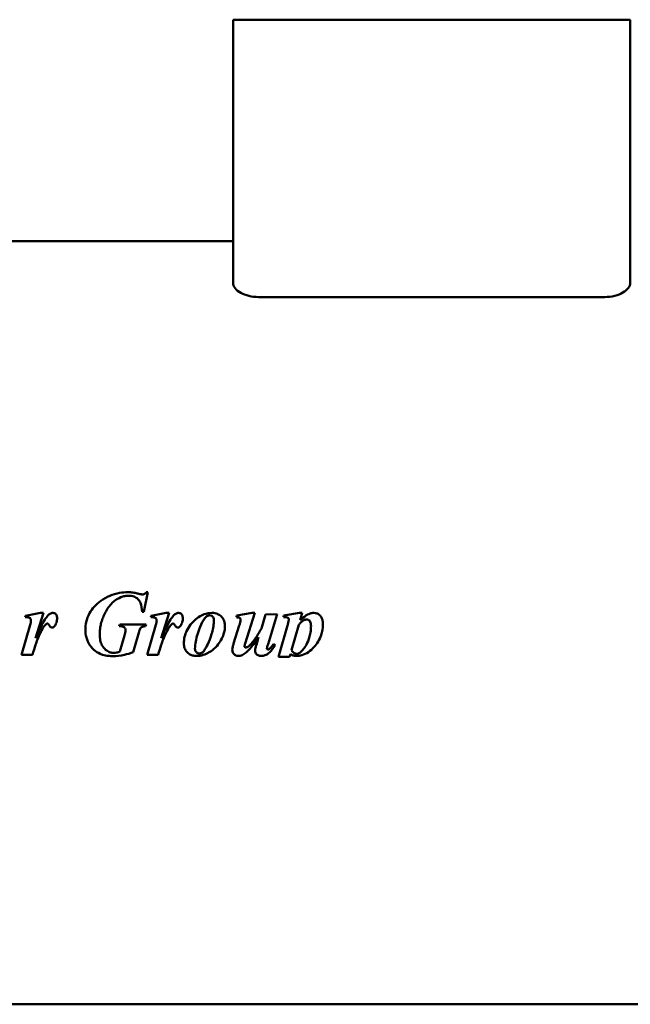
# Model space of a CAD drawing. Header units: millimetres. Extents: x 1101 to 1524, y 643 to 1214.
# Tile 2 of 4: x 1214 to 1334, y 817 to 1011. Entities that reach past the tile are written whole.
import ezdxf

# ---------------------------------------------------------------- set-up
doc = ezdxf.new("R2010")
doc.units = ezdxf.units.MM
doc.header["$LTSCALE"] = 6.25
doc.layers.add('Widoczne (ISO)', color=7, linetype='Continuous', lineweight=50)

msp = doc.modelspace()

# ---------------------------------------------------------------- linework, layer by layer
at = {"layer": 'Widoczne (ISO)'}
for p, q in [((1256.35, 1010.63), (1256.35, 958.92)), ((1256.35, 1010.63), (1261.35, 1010.63)), ((1329.35, 1010.63), (1261.35, 1010.63)), ((1329.35, 1010.63), (1334.35, 1010.63)), ((1334.35, 1010.63), (1334.35, 958.92)), ((1100.85, 967.08), (1256.35, 967.08)), ((1261.35, 956.13), (1329.35, 956.13)), ((1238.82, 894.28), (1239.64, 898.14)), ((1239.32, 898.14), (1239.64, 898.14)), ((1218.56, 894.07), (1215.6, 893.48)), ((1217.58, 889.1), (1219.15, 894.07)), ((1218.56, 894.07), (1219.15, 894.07)), ((1238.82, 894.28), (1238.51, 894.28)), ((1243.24, 894.07), (1240.28, 893.48)), ((1242.26, 889.1), (1243.83, 894.07)), ((1243.24, 894.07), (1243.83, 894.07)), ((1260.11, 894.07), (1257.12, 893.54)), ((1258.75, 888.06), (1260.64, 894.07)), ((1260.11, 894.07), (1260.64, 894.07)), ((1262.74, 893.74), (1261.91, 891.04)), ((1264.99, 893.82), (1262.74, 893.74)), ((1263.22, 887.94), (1264.99, 893.82)), ((1269.38, 894.07), (1266.34, 893.57)), ((1269.38, 894.07), (1269.93, 894.07)), ((1269.52, 892.63), (1269.93, 894.07)), ((1215.6, 893.48), (1215.52, 893.23)), ((1240.28, 893.48), (1240.2, 893.23)), ((1257.12, 893.54), (1257.04, 893.21)), ((1266.34, 893.57), (1266.24, 893.23)), ((1216.52, 891.73), (1214.83, 885.86)), ((1234.1, 891.79), (1234.02, 891.47)), ((1234.1, 891.79), (1239.27, 891.79)), ((1236.74, 886.36), (1237.78, 889.94)), ((1239.18, 891.47), (1239.27, 891.79)), ((1241.19, 891.73), (1239.51, 885.86)), ((1257.58, 891.59), (1256.47, 888.05)), ((1267.05, 891.61), (1265.28, 885.43)), ((1267.86, 886.77), (1269.27, 891.76)), ((1235.02, 889.64), (1234.12, 886.46)), ((1261.38, 889.33), (1260.94, 887.83)), ((1264.6, 887.76), (1264.3, 887.97)), ((1217, 885.86), (1214.83, 885.86)), ((1241.67, 885.86), (1239.51, 885.86)), ((1267.47, 885.43), (1265.28, 885.43)), ((1267.47, 885.43), (1267.62, 885.95)), ((1100.85, 817.18), (1343.65, 817.18))]:
    msp.add_line(p, q, dxfattribs=at)
msp.add_ellipse((2029.98, 1273.11), major_axis=(771.35, 385.7), ratio=0.013173, start_param=3.135006, end_param=3.147356, dxfattribs=at)
for points, knots in [([(1256.35, 958.92), (1256.35, 958.59), (1256.48, 958.23), (1257.02, 957.54), (1257.42, 957.21), (1258.33, 956.71), (1258.87, 956.5), (1260.06, 956.21), (1260.72, 956.13), (1261.35, 956.13)], [0.7934886, 0.7934886, 0.7934886, 0.7934886, 1.009604, 1.009604, 1.2257194, 1.2257194, 1.4135821, 1.4135821, 1.6014449, 1.6014449, 1.6014449, 1.6014449]), ([(1329.35, 956.13), (1330, 956.13), (1330.68, 956.21), (1331.91, 956.52), (1332.46, 956.75), (1333.34, 957.26), (1333.72, 957.58), (1334.23, 958.25), (1334.35, 958.6), (1334.35, 958.92)], [1.6014449, 1.6014449, 1.6014449, 1.6014449, 1.7964923, 1.7964923, 1.9915397, 1.9915397, 2.2005246, 2.2005246, 2.4095094, 2.4095094, 2.4095094, 2.4095094]), ([(1230.38, 896.43), (1230.93, 896.83), (1231.52, 897.17), (1232.15, 897.43), (1232.77, 897.7), (1233.42, 897.88), (1234.09, 898), (1234.63, 898.09), (1235.19, 898.14), (1235.74, 898.14)], [0, 0, 0, 0, 0.2051274, 0.2051274, 0.2051274, 0.4080071, 0.4080071, 0.4080071, 0.5744855, 0.5744855, 0.5744855, 0.5744855]), ([(1235.74, 898.14), (1235.91, 898.14), (1236.08, 898.13), (1236.24, 898.12), (1236.4, 898.12), (1236.56, 898.1), (1236.71, 898.09)], [0, 0, 0, 0, 0.05020378, 0.05020378, 0.05020378, 0.09711198, 0.09711198, 0.09711198, 0.09711198]), ([(1236.71, 898.09), (1236.85, 898.07), (1237.03, 898.03), (1237.16, 898), (1237.38, 897.95), (1237.64, 897.89), (1237.86, 897.83)], [0, 0, 0, 0, 0.0412532, 0.0412532, 0.0412532, 0.1116942, 0.1116942, 0.1116942, 0.1116942]), ([(1237.86, 897.83), (1238, 897.8), (1238.16, 897.76), (1238.3, 897.74), (1238.4, 897.72), (1238.5, 897.71), (1238.58, 897.71)], [0, 0, 0, 0, 0.04325392, 0.04325392, 0.04325392, 0.07191674, 0.07191674, 0.07191674, 0.07191674]), ([(1238.58, 897.71), (1238.68, 897.71), (1238.77, 897.72), (1238.85, 897.76), (1238.94, 897.79), (1239.02, 897.84), (1239.09, 897.9), (1239.18, 897.97), (1239.25, 898.05), (1239.32, 898.14)], [0, 0, 0, 0, 0.02810366, 0.02810366, 0.02810366, 0.05618255, 0.05618255, 0.05618255, 0.08859231, 0.08859231, 0.08859231, 0.08859231]), ([(1227.36, 890.82), (1227.36, 891.31), (1227.4, 891.79), (1227.63, 892.87), (1227.85, 893.45), (1228.42, 894.48), (1228.75, 894.92), (1229.5, 895.74), (1229.93, 896.1), (1230.38, 896.43)], [0, 0, 0, 0, 0.1448433, 0.1448433, 0.3329799, 0.3329799, 0.4983942, 0.4983942, 0.6657899, 0.6657899, 0.6657899, 0.6657899]), ([(1235.82, 897.45), (1235.59, 897.45), (1235.36, 897.43), (1234.85, 897.33), (1234.58, 897.25), (1233.91, 896.97), (1233.28, 896.66), (1232.36, 895.76), (1232.12, 895.48), (1231.45, 894.55), (1231.08, 893.84), (1230.69, 892.87), (1230.58, 892.53), (1230.4, 891.87), (1230.34, 891.56), (1230.25, 891.02), (1230.23, 890.8), (1230.19, 890.33), (1230.18, 890.09), (1230.18, 889.84)], [0, 0, 0, 0, 0.0688992, 0.0688992, 0.1548671, 0.1548671, 0.2876193, 0.2876193, 0.3421404, 0.3421404, 0.4547561, 0.4547561, 0.5129767, 0.5129767, 0.5654637, 0.5654637, 0.6020218, 0.6020218, 0.6420829, 0.6420829, 0.6420829, 0.6420829]), ([(1238.51, 894.28), (1238.48, 894.91), (1238.39, 895.54), (1238, 896.43), (1237.82, 896.65), (1237.45, 897), (1237.2, 897.16), (1236.57, 897.4), (1236.2, 897.45), (1235.82, 897.45)], [0, 0, 0, 0, 0.187837, 0.187837, 0.3182075, 0.3182075, 0.4965603, 0.4965603, 0.7234003, 0.7234003, 0.7234003, 0.7234003]), ([(1220, 893.57), (1220.13, 893.71), (1220.28, 893.83), (1220.53, 893.97), (1220.62, 894.01), (1220.81, 894.06), (1220.9, 894.07), (1221, 894.07)], [0, 0, 0, 0, 0.057436, 0.057436, 0.0867643, 0.0867643, 0.1148916, 0.1148916, 0.1148916, 0.1148916]), ([(1221, 894.07), (1221.09, 894.07), (1221.19, 894.05), (1221.37, 893.98), (1221.45, 893.93), (1221.57, 893.82), (1221.64, 893.74), (1221.74, 893.52), (1221.77, 893.43), (1221.8, 893.24), (1221.81, 893.13), (1221.81, 893.03)], [0, 0, 0, 0, 0.029532, 0.029532, 0.0580289, 0.0580289, 0.0804485, 0.0804485, 0.0947964, 0.0947964, 0.1113436, 0.1113436, 0.1113436, 0.1113436]), ([(1244.67, 893.57), (1244.8, 893.71), (1244.96, 893.83), (1245.21, 893.97), (1245.3, 894.01), (1245.49, 894.06), (1245.58, 894.07), (1245.67, 894.07)], [0, 0, 0, 0, 0.057436, 0.057436, 0.0867643, 0.0867643, 0.1148916, 0.1148916, 0.1148916, 0.1148916]), ([(1245.67, 894.07), (1245.77, 894.07), (1245.87, 894.05), (1246.05, 893.98), (1246.13, 893.93), (1246.25, 893.82), (1246.32, 893.74), (1246.42, 893.52), (1246.44, 893.43), (1246.48, 893.24), (1246.49, 893.13), (1246.49, 893.03)], [0, 0, 0, 0, 0.029532, 0.029532, 0.0580289, 0.0580289, 0.0804485, 0.0804485, 0.0947964, 0.0947964, 0.1113436, 0.1113436, 0.1113436, 0.1113436]), ([(1246.69, 888.09), (1246.69, 888.51), (1246.74, 888.94), (1246.95, 889.86), (1247.11, 890.24), (1247.44, 890.94), (1247.7, 891.38), (1248.48, 892.38), (1248.95, 892.78), (1249.62, 893.26), (1250.1, 893.58), (1251.18, 893.98), (1251.69, 894.07), (1252.21, 894.07)], [0, 0, 0, 0, 0.128295, 0.128295, 0.284341, 0.284341, 0.614056, 0.614056, 1.081493, 1.081493, 1.49245, 1.49245, 1.839457, 1.839457, 1.839457, 1.839457]), ([(1252.21, 894.07), (1252.58, 894.07), (1252.93, 894), (1253.49, 893.78), (1253.76, 893.64), (1254.24, 893.2), (1254.4, 892.97), (1254.6, 892.56), (1254.66, 892.37), (1254.75, 891.98), (1254.77, 891.77), (1254.77, 891.57)], [0, 0, 0, 0, 0.1098356, 0.1098356, 0.1797962, 0.1797962, 0.2426454, 0.2426454, 0.2898617, 0.2898617, 0.339099, 0.339099, 0.339099, 0.339099]), ([(1269.52, 892.63), (1269.86, 892.94), (1270.26, 893.28), (1270.84, 893.66), (1271.11, 893.83), (1271.72, 894.02), (1271.98, 894.07), (1272.24, 894.07)], [0, 0, 0, 0, 0.1381689, 0.1381689, 0.2054721, 0.2054721, 0.2538787, 0.2538787, 0.2538787, 0.2538787]), ([(1272.24, 894.07), (1272.43, 894.07), (1272.62, 894.04), (1272.99, 893.92), (1273.15, 893.83), (1273.49, 893.53), (1273.62, 893.31), (1273.81, 892.95), (1273.88, 892.75), (1273.97, 892.32), (1274, 892.08), (1274, 891.85)], [0, 0, 0, 0, 0.0575307, 0.0575307, 0.1146582, 0.1146582, 0.1951108, 0.1951108, 0.2849099, 0.2849099, 0.3827437, 0.3827437, 0.3827437, 0.3827437]), ([(1216.68, 892.6), (1216.68, 892.67), (1216.67, 892.74), (1216.63, 892.9), (1216.59, 892.94), (1216.52, 893.03), (1216.46, 893.07), (1216.3, 893.17), (1216.2, 893.19), (1215.95, 893.22), (1215.73, 893.23), (1215.52, 893.23)], [0, 0, 0, 0, 0.0213869, 0.0213869, 0.0480416, 0.0480416, 0.1176353, 0.1176353, 0.2212901, 0.2212901, 0.4313314, 0.4313314, 0.4313314, 0.4313314]), ([(1216.52, 891.73), (1216.55, 891.87), (1216.59, 892.03), (1216.65, 892.31), (1216.68, 892.49), (1216.68, 892.6)], [0, 0, 0, 0, 0.04436295, 0.04436295, 0.08595871, 0.08595871, 0.08595871, 0.08595871]), ([(1219.73, 891.94), (1219.63, 891.89), (1219.51, 891.77), (1219.17, 891.36), (1219.01, 891.09), (1218.72, 890.56), (1218.54, 890.17), (1217.88, 888.75), (1217.69, 888.16), (1217.38, 887.22), (1217.18, 886.53), (1217, 885.86)], [0, 0, 0, 0, 0.034539, 0.034539, 0.092788, 0.092788, 0.216909, 0.216909, 0.826528, 0.826528, 1.849944, 1.849944, 1.849944, 1.849944]), ([(1217.58, 889.1), (1217.75, 889.48), (1217.92, 889.86), (1218.28, 890.63), (1218.47, 891.03), (1218.89, 891.86), (1219.15, 892.35), (1219.59, 893.06), (1219.8, 893.36), (1220, 893.57)], [0, 0, 0, 0, 0.1248138, 0.1248138, 0.2545978, 0.2545978, 0.4052106, 0.4052106, 0.5071467, 0.5071467, 0.5071467, 0.5071467]), ([(1219.91, 891.99), (1219.88, 891.99), (1219.85, 891.99), (1219.82, 891.98), (1219.79, 891.97), (1219.76, 891.96), (1219.73, 891.94)], [0, 0, 0, 0, 0.00843769, 0.00843769, 0.00843769, 0.01840082, 0.01840082, 0.01840082, 0.01840082]), ([(1220.82, 891.22), (1220.75, 891.22), (1220.69, 891.22), (1220.56, 891.27), (1220.51, 891.3), (1220.37, 891.42), (1220.32, 891.51), (1220.23, 891.68), (1220.16, 891.81), (1220.09, 891.9), (1220.06, 891.93), (1220, 891.97), (1219.98, 891.98), (1219.94, 891.99), (1219.93, 891.99), (1219.91, 891.99)], [0, 0, 0, 0, 0.0201625, 0.0201625, 0.0394371, 0.0394371, 0.07506, 0.07506, 0.1406061, 0.1406061, 0.157795, 0.157795, 0.1645281, 0.1645281, 0.1709653, 0.1709653, 0.1709653, 0.1709653]), ([(1221.81, 893.03), (1221.81, 892.77), (1221.78, 892.52), (1221.65, 892.03), (1221.54, 891.8), (1221.4, 891.59)], [0, 0, 0, 0, 0.0764863, 0.0764863, 0.1530655, 0.1530655, 0.1530655, 0.1530655]), ([(1241.36, 892.6), (1241.36, 892.67), (1241.35, 892.74), (1241.3, 892.9), (1241.27, 892.94), (1241.2, 893.03), (1241.14, 893.07), (1240.97, 893.17), (1240.88, 893.19), (1240.63, 893.22), (1240.4, 893.23), (1240.2, 893.23)], [0, 0, 0, 0, 0.0213869, 0.0213869, 0.0480416, 0.0480416, 0.1176353, 0.1176353, 0.2212901, 0.2212901, 0.4313314, 0.4313314, 0.4313314, 0.4313314]), ([(1241.19, 891.73), (1241.23, 891.87), (1241.27, 892.03), (1241.32, 892.31), (1241.36, 892.49), (1241.36, 892.6)], [0, 0, 0, 0, 0.04436295, 0.04436295, 0.08595871, 0.08595871, 0.08595871, 0.08595871]), ([(1244.41, 891.94), (1244.31, 891.89), (1244.19, 891.77), (1243.85, 891.36), (1243.69, 891.09), (1243.4, 890.56), (1243.22, 890.17), (1242.56, 888.75), (1242.36, 888.16), (1242.06, 887.22), (1241.86, 886.53), (1241.67, 885.86)], [0, 0, 0, 0, 0.034539, 0.034539, 0.092788, 0.092788, 0.216909, 0.216909, 0.826528, 0.826528, 1.849944, 1.849944, 1.849944, 1.849944]), ([(1242.26, 889.1), (1242.43, 889.48), (1242.6, 889.86), (1242.96, 890.63), (1243.15, 891.03), (1243.57, 891.86), (1243.83, 892.35), (1244.27, 893.06), (1244.47, 893.36), (1244.67, 893.57)], [0, 0, 0, 0, 0.1248138, 0.1248138, 0.2545978, 0.2545978, 0.4052106, 0.4052106, 0.5071467, 0.5071467, 0.5071467, 0.5071467]), ([(1244.58, 891.99), (1244.56, 891.99), (1244.53, 891.99), (1244.5, 891.98), (1244.47, 891.97), (1244.44, 891.96), (1244.41, 891.94)], [0, 0, 0, 0, 0.00843769, 0.00843769, 0.00843769, 0.01840082, 0.01840082, 0.01840082, 0.01840082]), ([(1245.5, 891.22), (1245.43, 891.22), (1245.36, 891.22), (1245.24, 891.27), (1245.18, 891.3), (1245.05, 891.42), (1245, 891.51), (1244.91, 891.68), (1244.84, 891.81), (1244.76, 891.9), (1244.74, 891.93), (1244.68, 891.97), (1244.66, 891.98), (1244.62, 891.99), (1244.6, 891.99), (1244.58, 891.99)], [0, 0, 0, 0, 0.0201625, 0.0201625, 0.0394371, 0.0394371, 0.07506, 0.07506, 0.1406061, 0.1406061, 0.157795, 0.157795, 0.1645281, 0.1645281, 0.1709653, 0.1709653, 0.1709653, 0.1709653]), ([(1246.49, 893.03), (1246.49, 892.77), (1246.46, 892.52), (1246.32, 892.03), (1246.22, 891.8), (1246.07, 891.59)], [0, 0, 0, 0, 0.0764863, 0.0764863, 0.1530655, 0.1530655, 0.1530655, 0.1530655]), ([(1251.06, 893.32), (1250.97, 893.24), (1250.89, 893.15), (1250.47, 892.6), (1250.15, 891.91), (1249.73, 890.91), (1249.53, 890.4), (1249.08, 888.95), (1248.88, 887.98), (1248.88, 887.03)], [-0.7554847, -0.7554847, -0.7554847, -0.7554847, -0.7031799, -0.7031799, -0.4580902, -0.4580902, -0.2861428, -0.2861428, 0, 0, 0, 0]), ([(1252.58, 892.64), (1252.58, 892.25), (1252.55, 891.86), (1252.43, 891.05), (1252.34, 890.64), (1252.14, 889.87), (1251.99, 889.38), (1251.52, 888.14), (1251.25, 887.63), (1250.93, 887.07), (1250.77, 886.8), (1250.52, 886.49), (1250.43, 886.38), (1250.33, 886.3)], [0, 0, 0, 0, 0.1169448, 0.1169448, 0.2430784, 0.2430784, 0.3570391, 0.3570391, 0.5145959, 0.5145959, 0.6272153, 0.6272153, 0.6788547, 0.6788547, 0.6788547, 0.6788547]), ([(1251.85, 893.6), (1251.7, 893.6), (1251.56, 893.58), (1251.42, 893.53), (1251.29, 893.48), (1251.17, 893.41), (1251.06, 893.32)], [0, 0, 0, 0, 0.04408313, 0.04408313, 0.04408313, 0.08569666, 0.08569666, 0.08569666, 0.08569666]), ([(1252.58, 892.64), (1252.58, 892.8), (1252.56, 892.97), (1252.46, 893.22), (1252.41, 893.31), (1252.26, 893.46), (1252.18, 893.51), (1252.06, 893.56), (1252.02, 893.58), (1251.94, 893.59), (1251.89, 893.6), (1251.85, 893.6)], [-0.1516453, -0.1516453, -0.1516453, -0.1516453, -0.090144, -0.090144, -0.053124, -0.053124, -0.0258884, -0.0258884, -0.0130532, -0.0130532, 0, 0, 0, 0]), ([(1257.83, 892.75), (1257.83, 892.81), (1257.82, 892.86), (1257.8, 892.91), (1257.79, 892.93), (1257.78, 892.96), (1257.76, 892.99), (1257.75, 893), (1257.74, 893.02), (1257.72, 893.03), (1257.68, 893.07), (1257.63, 893.1), (1257.58, 893.13), (1257.57, 893.13), (1257.55, 893.14), (1257.54, 893.15), (1257.5, 893.16), (1257.45, 893.18), (1257.38, 893.19), (1257.28, 893.2), (1257.15, 893.21), (1257.04, 893.21)], [0, 0, 0, 0, 0.01624409, 0.01624409, 0.01624409, 0.02322661, 0.02322661, 0.02322661, 0.02617663, 0.02617663, 0.02617663, 0.03564246, 0.03564246, 0.03564246, 0.03831666, 0.03831666, 0.03831666, 0.04590453, 0.04590453, 0.04590453, 0.058333, 0.058333, 0.058333, 0.058333]), ([(1257.58, 891.59), (1257.64, 891.78), (1257.69, 891.98), (1257.79, 892.4), (1257.83, 892.61), (1257.83, 892.75)], [0, 0, 0, 0, 0.0583687, 0.0583687, 0.129882, 0.129882, 0.129882, 0.129882]), ([(1267.29, 892.78), (1267.29, 892.82), (1267.29, 892.86), (1267.27, 892.92), (1267.26, 892.95), (1267.22, 893.04), (1267.2, 893.07), (1267.15, 893.11), (1267.11, 893.14), (1267, 893.18), (1266.92, 893.2), (1266.62, 893.22), (1266.4, 893.23), (1266.24, 893.23)], [0, 0, 0, 0, 0.0107015, 0.0107015, 0.020574, 0.020574, 0.0380195, 0.0380195, 0.0911895, 0.0911895, 0.1744697, 0.1744697, 0.2815967, 0.2815967, 0.2815967, 0.2815967]), ([(1267.05, 891.61), (1267.11, 891.8), (1267.16, 892), (1267.23, 892.3), (1267.25, 892.42), (1267.28, 892.61), (1267.29, 892.7), (1267.29, 892.78)], [0, 0, 0, 0, 0.0586636, 0.0586636, 0.0926355, 0.0926355, 0.1168505, 0.1168505, 0.1168505, 0.1168505]), ([(1269.27, 891.76), (1269.41, 891.92), (1269.56, 892.08), (1269.86, 892.37), (1270.04, 892.52), (1270.22, 892.63)], [0, 0, 0, 0, 0.0631286, 0.0631286, 0.1253784, 0.1253784, 0.1253784, 0.1253784]), ([(1270.82, 892.78), (1270.72, 892.78), (1270.61, 892.77), (1270.51, 892.74), (1270.41, 892.72), (1270.31, 892.68), (1270.22, 892.63)], [0, 0, 0, 0, 0.03114087, 0.03114087, 0.03114087, 0.06280976, 0.06280976, 0.06280976, 0.06280976]), ([(1270.82, 892.78), (1270.91, 892.78), (1270.99, 892.77), (1271.16, 892.71), (1271.23, 892.66), (1271.36, 892.54), (1271.44, 892.46), (1271.57, 892.22), (1271.6, 892.09), (1271.65, 891.81), (1271.66, 891.64), (1271.66, 891.48)], [0, 0, 0, 0, 0.0264827, 0.0264827, 0.0532135, 0.0532135, 0.0789925, 0.0789925, 0.101305, 0.101305, 0.1294271, 0.1294271, 0.1294271, 0.1294271]), ([(1274, 891.85), (1274, 891.11), (1273.88, 890.38), (1273.63, 889.67), (1273.33, 888.8), (1272.85, 888.04), (1272.23, 887.35)], [0, 0, 0, 0, 0.2241534, 0.2241534, 0.2241534, 0.5000738, 0.5000738, 0.5000738, 0.5000738]), ([(1221.4, 891.59), (1221.33, 891.49), (1221.25, 891.4), (1221.1, 891.29), (1221.05, 891.26), (1220.93, 891.22), (1220.88, 891.22), (1220.82, 891.22)], [0, 0, 0, 0, 0.03576669, 0.03576669, 0.05400249, 0.05400249, 0.07154055, 0.07154055, 0.07154055, 0.07154055]), ([(1232.74, 885.59), (1232.25, 885.59), (1231.76, 885.63), (1230.48, 885.89), (1229.95, 886.16), (1229.19, 886.65), (1228.82, 887), (1228.19, 887.8), (1227.8, 888.4), (1227.42, 889.75), (1227.36, 890.28), (1227.36, 890.82)], [0, 0, 0, 0, 0.146955, 0.146955, 0.392058, 0.392058, 0.72545, 0.72545, 1.049323, 1.049323, 1.249714, 1.249714, 1.249714, 1.249714]), ([(1235.26, 890.69), (1235.26, 890.76), (1235.25, 890.84), (1235.2, 890.98), (1235.17, 891.04), (1235.07, 891.17), (1235, 891.23), (1234.85, 891.34), (1234.72, 891.39), (1234.41, 891.46), (1234.2, 891.47), (1234.02, 891.47)], [0, 0, 0, 0, 0.0227417, 0.0227417, 0.0451986, 0.0451986, 0.0720313, 0.0720313, 0.1289462, 0.1289462, 0.2141686, 0.2141686, 0.2141686, 0.2141686]), ([(1235.02, 889.64), (1235.07, 889.81), (1235.13, 889.99), (1235.22, 890.38), (1235.26, 890.57), (1235.26, 890.69)], [0, 0, 0, 0, 0.0533129, 0.0533129, 0.1206658, 0.1206658, 0.1206658, 0.1206658]), ([(1238.05, 890.84), (1238.01, 890.76), (1237.96, 890.59), (1237.86, 890.25), (1237.82, 890.09), (1237.78, 889.94)], [0, 0, 0, 0, 0.02829116, 0.02829116, 0.05071647, 0.05071647, 0.05071647, 0.05071647]), ([(1239.18, 891.47), (1238.96, 891.46), (1238.73, 891.42), (1238.46, 891.29), (1238.36, 891.23), (1238.18, 891.05), (1238.11, 890.95), (1238.05, 890.84)], [0, 0, 0, 0, 0.0679807, 0.0679807, 0.1007188, 0.1007188, 0.1289843, 0.1289843, 0.1289843, 0.1289843]), ([(1246.07, 891.59), (1246.01, 891.49), (1245.93, 891.4), (1245.78, 891.29), (1245.72, 891.26), (1245.61, 891.22), (1245.55, 891.22), (1245.5, 891.22)], [0, 0, 0, 0, 0.03576669, 0.03576669, 0.05400249, 0.05400249, 0.07154055, 0.07154055, 0.07154055, 0.07154055]), ([(1254.77, 891.57), (1254.77, 891.3), (1254.75, 891.04), (1254.66, 890.47), (1254.59, 890.17), (1254.24, 889.13), (1253.81, 888.33), (1252.99, 887.36), (1252.74, 887.11), (1251.92, 886.44), (1251.25, 886.04), (1250.29, 885.75), (1250.06, 885.69), (1249.62, 885.63), (1249.42, 885.62), (1249.22, 885.62)], [0, 0, 0, 0, 0.0793624, 0.0793624, 0.1722007, 0.1722007, 0.408098, 0.408098, 0.5020277, 0.5020277, 0.6812623, 0.6812623, 0.736683, 0.736683, 0.7834413, 0.7834413, 0.7834413, 0.7834413]), ([(1259.91, 888.01), (1260.3, 888.45), (1260.67, 888.96), (1261.32, 889.97), (1261.62, 890.51), (1261.91, 891.04)], [0, 0, 0, 0, 0.1777339, 0.1777339, 0.3586567, 0.3586567, 0.3586567, 0.3586567]), ([(1268.84, 886.05), (1268.95, 886.05), (1269.06, 886.07), (1269.25, 886.13), (1269.35, 886.17), (1269.72, 886.43), (1270.01, 886.74), (1270.51, 887.38), (1271.01, 888.12), (1271.45, 889.73), (1271.54, 890.13), (1271.64, 890.87), (1271.66, 891.17), (1271.66, 891.48)], [-1.675369, -1.675369, -1.675369, -1.675369, -1.380436, -1.380436, -1.177001, -1.177001, -0.790705, -0.790705, -0.225005, -0.225005, -0.091714, -0.091714, 0, 0, 0, 0]), ([(1230.18, 889.84), (1230.18, 889.45), (1230.21, 889.05), (1230.36, 888.35), (1230.46, 888.04), (1230.83, 887.31), (1231.1, 887.02), (1231.6, 886.6), (1231.89, 886.43), (1232.45, 886.24), (1232.71, 886.21), (1232.97, 886.21)], [0, 0, 0, 0, 0.1173939, 0.1173939, 0.215125, 0.215125, 0.3643079, 0.3643079, 0.5242894, 0.5242894, 0.6475555, 0.6475555, 0.6475555, 0.6475555]), ([(1249.22, 885.62), (1248.99, 885.62), (1248.77, 885.64), (1248.32, 885.73), (1248.1, 885.8), (1247.62, 886.06), (1247.43, 886.25), (1247.09, 886.63), (1246.94, 886.89), (1246.74, 887.47), (1246.69, 887.78), (1246.69, 888.09)], [0, 0, 0, 0, 0.0681033, 0.0681033, 0.1369899, 0.1369899, 0.2328669, 0.2328669, 0.3715272, 0.3715272, 0.5150719, 0.5150719, 0.5150719, 0.5150719]), ([(1256.21, 886.83), (1256.21, 887.03), (1256.25, 887.25), (1256.34, 887.65), (1256.4, 887.85), (1256.47, 888.05)], [0, 0, 0, 0, 0.0603145, 0.0603145, 0.1221411, 0.1221411, 0.1221411, 0.1221411]), ([(1258.75, 888.06), (1258.72, 887.96), (1258.68, 887.85), (1258.63, 887.64), (1258.61, 887.55), (1258.61, 887.48)], [0, 0, 0, 0, 0.03173529, 0.03173529, 0.06403659, 0.06403659, 0.06403659, 0.06403659]), ([(1258.84, 887.28), (1258.88, 887.28), (1258.92, 887.29), (1259.01, 887.31), (1259.06, 887.33), (1259.22, 887.4), (1259.33, 887.47), (1259.59, 887.68), (1259.76, 887.85), (1259.91, 888.01)], [0, 0, 0, 0, 0.0129541, 0.0129541, 0.027787, 0.027787, 0.0642513, 0.0642513, 0.1295574, 0.1295574, 0.1295574, 0.1295574]), ([(1261.38, 889.33), (1261.13, 888.97), (1260.87, 888.59), (1260.36, 887.89), (1260, 887.4), (1259.72, 887.08)], [0, 0, 0, 0, 0.1331763, 0.1331763, 0.2623278, 0.2623278, 0.2623278, 0.2623278]), ([(1263.22, 887.94), (1263.17, 887.77), (1263.11, 887.56), (1263.04, 887.26), (1263.01, 887.13), (1263.01, 887.08)], [0, 0, 0, 0, 0.05423633, 0.05423633, 0.09614626, 0.09614626, 0.09614626, 0.09614626]), ([(1263.45, 886.97), (1263.59, 887.08), (1263.75, 887.26), (1264.03, 887.6), (1264.17, 887.79), (1264.3, 887.97)], [0, 0, 0, 0, 0.0554994, 0.0554994, 0.111646, 0.111646, 0.111646, 0.111646]), ([(1236.74, 886.36), (1236.18, 886.14), (1235.61, 885.96), (1235.02, 885.83), (1234.27, 885.67), (1233.51, 885.59), (1232.74, 885.59)], [0, 0, 0, 0, 0.1805345, 0.1805345, 0.1805345, 0.4113496, 0.4113496, 0.4113496, 0.4113496]), ([(1232.97, 886.21), (1233.14, 886.21), (1233.32, 886.23), (1233.5, 886.27), (1233.71, 886.32), (1233.92, 886.38), (1234.12, 886.46)], [0, 0, 0, 0, 0.0528892, 0.0528892, 0.0528892, 0.1179522, 0.1179522, 0.1179522, 0.1179522]), ([(1248.88, 887.03), (1248.88, 886.95), (1248.89, 886.87), (1248.92, 886.72), (1248.94, 886.64), (1249.04, 886.45), (1249.12, 886.36), (1249.26, 886.23), (1249.34, 886.17), (1249.52, 886.1), (1249.62, 886.09), (1249.71, 886.09)], [-0.1184774, -0.1184774, -0.1184774, -0.1184774, -0.1021206, -0.1021206, -0.0867963, -0.0867963, -0.0576427, -0.0576427, -0.0286938, -0.0286938, 0, 0, 0, 0]), ([(1249.71, 886.09), (1249.82, 886.09), (1249.94, 886.1), (1250.04, 886.14), (1250.15, 886.18), (1250.24, 886.23), (1250.33, 886.3)], [0, 0, 0, 0, 0.03393309, 0.03393309, 0.03393309, 0.06738057, 0.06738057, 0.06738057, 0.06738057]), ([(1257.36, 885.62), (1257.24, 885.62), (1257.12, 885.63), (1256.89, 885.71), (1256.78, 885.77), (1256.61, 885.9), (1256.49, 886.01), (1256.33, 886.26), (1256.28, 886.36), (1256.22, 886.59), (1256.21, 886.71), (1256.21, 886.83)], [0, 0, 0, 0, 0.0367373, 0.0367373, 0.0722099, 0.0722099, 0.1031941, 0.1031941, 0.1224084, 0.1224084, 0.1426639, 0.1426639, 0.1426639, 0.1426639]), ([(1259.72, 887.08), (1259.48, 886.81), (1259.2, 886.53), (1258.68, 886.09), (1258.44, 885.92), (1258.02, 885.74), (1257.88, 885.69), (1257.62, 885.63), (1257.49, 885.62), (1257.36, 885.62)], [0, 0, 0, 0, 0.1087638, 0.1087638, 0.2020831, 0.2020831, 0.2422273, 0.2422273, 0.2798706, 0.2798706, 0.2798706, 0.2798706]), ([(1258.67, 887.35), (1258.69, 887.33), (1258.72, 887.31), (1258.75, 887.3), (1258.78, 887.29), (1258.81, 887.28), (1258.84, 887.28)], [0, 0, 0, 0, 0.00934218, 0.00934218, 0.00934218, 0.01873696, 0.01873696, 0.01873696, 0.01873696]), ([(1260.7, 886.63), (1260.7, 886.83), (1260.73, 887.04), (1260.82, 887.44), (1260.87, 887.64), (1260.94, 887.83)], [0, 0, 0, 0, 0.0603112, 0.0603112, 0.1216026, 0.1216026, 0.1216026, 0.1216026]), ([(1261.89, 885.62), (1261.77, 885.62), (1261.66, 885.63), (1261.45, 885.67), (1261.35, 885.7), (1261.12, 885.81), (1261.02, 885.89), (1260.87, 886.05), (1260.8, 886.15), (1260.72, 886.38), (1260.7, 886.5), (1260.7, 886.63)], [0, 0, 0, 0, 0.0340117, 0.0340117, 0.0641372, 0.0641372, 0.1120675, 0.1120675, 0.1674801, 0.1674801, 0.2246722, 0.2246722, 0.2246722, 0.2246722]), ([(1264.6, 887.76), (1264.31, 887.25), (1263.94, 886.72), (1263.25, 886.09), (1262.95, 885.88), (1262.39, 885.67), (1262.14, 885.62), (1261.89, 885.62)], [0, 0, 0, 0, 0.1781176, 0.1781176, 0.2831638, 0.2831638, 0.3593803, 0.3593803, 0.3593803, 0.3593803]), ([(1263.01, 887.08), (1263.01, 887.06), (1263.01, 887.04), (1263.02, 887.01), (1263.03, 886.99), (1263.05, 886.96), (1263.07, 886.93), (1263.12, 886.89), (1263.13, 886.88), (1263.17, 886.87), (1263.19, 886.86), (1263.21, 886.86)], [0, 0, 0, 0, 0.00507523, 0.00507523, 0.01071289, 0.01071289, 0.01794095, 0.01794095, 0.02224842, 0.02224842, 0.0263314, 0.0263314, 0.0263314, 0.0263314]), ([(1263.21, 886.86), (1263.25, 886.86), (1263.28, 886.87), (1263.31, 886.88), (1263.36, 886.9), (1263.41, 886.93), (1263.45, 886.97)], [0, 0, 0, 0, 0.01031918, 0.01031918, 0.01031918, 0.02652412, 0.02652412, 0.02652412, 0.02652412]), ([(1267.86, 886.77), (1267.94, 886.64), (1268.03, 886.5), (1268.24, 886.26), (1268.32, 886.2), (1268.45, 886.13), (1268.52, 886.1), (1268.68, 886.06), (1268.76, 886.05), (1268.84, 886.05)], [-0.09180281, -0.09180281, -0.09180281, -0.09180281, -0.07026397, -0.07026397, -0.04750762, -0.04750762, -0.02434401, -0.02434401, 0, 0, 0, 0]), ([(1272.23, 887.35), (1271.91, 887), (1271.56, 886.67), (1271.16, 886.39), (1270.77, 886.11), (1270.34, 885.9), (1269.88, 885.76), (1269.54, 885.67), (1269.19, 885.62), (1268.83, 885.62)], [0, 0, 0, 0, 0.1438978, 0.1438978, 0.1438978, 0.2883829, 0.2883829, 0.2883829, 0.3953565, 0.3953565, 0.3953565, 0.3953565]), ([(1268.83, 885.62), (1268.53, 885.62), (1268.35, 885.66), (1268.07, 885.74), (1267.83, 885.85), (1267.62, 885.95)], [0, 0, 0, 0, 0.0902824, 0.0902824, 0.258829, 0.258829, 0.258829, 0.258829])]:
    msp.add_open_spline(points, degree=3, knots=knots, dxfattribs=at)

doc.saveas('drawing.dxf')
